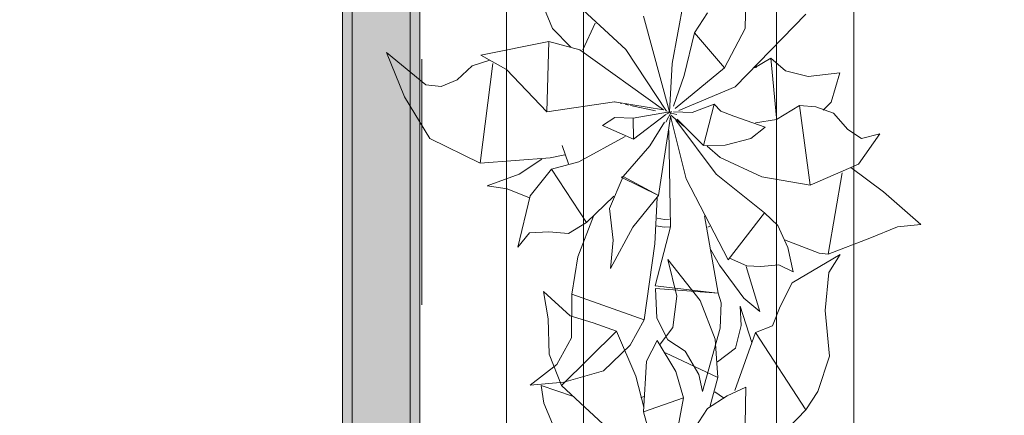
# Model space of a CAD drawing. Header units: millimetres. Extents: x -14761 to 157739, y -22400 to 107990.
# Tile 106 of 256: x 73444 to 74719, y 56573 to 57086. Entities that reach past the tile are written whole.
import ezdxf

# ---------------------------------------------------------------- set-up
doc = ezdxf.new("R2010")
doc.units = ezdxf.units.MM
doc.header["$MEASUREMENT"] = 0
doc.linetypes.add('Штриховая', pattern=[564.444447, 282.222223, -282.222223])
for name, color, linetype in [('Интерьер - Мебель', 7, 'Continuous'), ('Конструктив - стены бассейнов жб нов', 7, 'Continuous'), ('Элемент Модели - Зона', 7, 'Continuous')]:
    doc.layers.add(name, color=color, linetype=linetype)

msp = doc.modelspace()

# ---------------------------------------------------------------- hatches: boundary and pattern name
at = {"layer": 'Конструктив - стены бассейнов жб нов', "linetype": 'Continuous', "lineweight": 0, "true_color": 0x000000}
for points in [[(73874.5, 54312.5), (73874.5, 59730), (73862, 59730), (73862, 54312.5)], [(73949.5, 54300), (73949.5, 59730), (73874.5, 59730), (73874.5, 54300)], [(73962, 59730), (73949.5, 59730), (73949.5, 54225), (73962, 54225)]]:
    msp.add_hatch(color=18, dxfattribs=at).paths.add_polyline_path(points)

# ---------------------------------------------------------------- linework, layer by layer
at = {"layer": 'Интерьер - Мебель', "color": 7, "linetype": 'Continuous', "lineweight": 15}
for p, q in [((74074.1, 57218.1), (74074.1, 55718.1)), ((74524.1, 55718.1), (74524.1, 57218.1)), ((74174.1, 57118.1), (74174.1, 55818.1)), ((74424.1, 55818.1), (74424.1, 57118.1))]:
    msp.add_line(p, q, dxfattribs=at)
at = {"layer": 'Интерьер - Мебель', "color": 252, "linetype": 'Continuous', "lineweight": 5}
for p, q in [((74145.4, 57124), (74228.9, 57046.9)), ((74145.4, 57124), (74228.9, 57046.9)), ((74383.3, 57074.2), (74384.2, 57122.2)), ((74383.3, 57074.2), (74384.2, 57122.2)), ((74288.6, 57028.5), (74303.5, 57108.3)), ((74288.6, 57028.5), (74303.5, 57108.3)), ((74122.4, 57101.3), (74133.7, 57074.3)), ((74122.4, 57101.3), (74133.7, 57074.3)), ((74317.6, 57068.5), (74334.4, 57094.3)), ((74317.6, 57068.5), (74334.4, 57094.3)), ((74173.2, 57046.4), (74189.2, 57081.1)), ((74173.2, 57046.4), (74189.2, 57081.1)), ((74251.7, 57090), (74285.3, 56966.1)), ((74251.7, 57090), (74285.3, 56966.1)), ((74370.3, 56998.5), (74461.7, 57092.5)), ((74370.3, 56998.5), (74461.7, 57092.5)), ((74133.7, 57074.3), (74157.6, 57050)), ((74133.7, 57074.3), (74157.6, 57050)), ((74304.4, 57013.1), (74317.6, 57068.5)), ((74304.4, 57013.1), (74317.6, 57068.5)), ((74317.6, 57068.5), (74356.7, 57023.1)), ((74317.6, 57068.5), (74356.7, 57023.1)), ((74356.7, 57023.1), (74383.3, 57074.2)), ((74356.7, 57023.1), (74383.3, 57074.2)), ((74040.8, 57039.4), (74129, 57057.4)), ((74040.8, 57039.4), (74129, 57057.4)), ((74126.3, 56966.2), (74129, 57057.4)), ((74126.3, 56966.2), (74129, 57057.4)), ((74129, 57057.4), (74169, 57046.4)), ((74129, 57057.4), (74169, 57046.4)), ((73918.8, 57042.9), (73942.2, 56985.6)), ((73918.8, 57042.9), (73969.6, 57001.2)), ((73918.8, 57042.9), (73942.2, 56985.6)), ((73918.8, 57042.9), (73969.6, 57001.2)), ((74169, 57046.4), (74277.7, 56968.8)), ((74169, 57046.4), (74277.7, 56968.8)), ((74228.9, 57046.9), (74281.6, 56966.8)), ((74228.9, 57046.9), (74281.6, 56966.8)), ((74029.8, 57025.7), (74052.6, 57033)), ((74029.8, 57025.7), (74052.6, 57033)), ((74040.8, 57039.4), (74074, 57021.1)), ((74040.8, 57039.4), (74074, 57021.1)), ((74395.4, 57022.9), (74416.7, 57035.5)), ((74395.4, 57022.9), (74416.7, 57035.5)), ((74416.7, 57035.5), (74424, 56958.3)), ((74416.7, 57035.5), (74435.5, 57019.4)), ((74416.7, 57035.5), (74424, 56958.3)), ((74416.7, 57035.5), (74435.5, 57019.4)), ((74010.1, 57007.4), (74029.8, 57025.7)), ((74010.1, 57007.4), (74029.8, 57025.7)), ((74040.2, 56899.5), (74056.5, 57028.5)), ((74040.2, 56899.5), (74056.5, 57028.5)), ((74074, 57021.1), (74126.3, 56966.2)), ((74074, 57021.1), (74126.3, 56966.2)), ((74285.3, 56966.1), (74288.6, 57028.5)), ((74285.3, 56966.1), (74288.6, 57028.5)), ((74292.5, 56970.3), (74356.7, 57023.1)), ((74292.5, 56970.3), (74356.7, 57023.1)), ((74397.1, 57026.5), (74398, 57023.7)), ((74397.1, 57026.5), (74398, 57023.7)), ((74435.5, 57019.4), (74465, 57011.8)), ((74435.5, 57019.4), (74465, 57011.8)), ((73989.5, 56999.1), (74010.1, 57007.4)), ((73989.5, 56999.1), (74010.1, 57007.4)), ((74290.4, 56973.6), (74304.4, 57013.1)), ((74290.4, 56973.6), (74304.4, 57013.1)), ((74465, 57011.8), (74505.9, 57016.4)), ((74465, 57011.8), (74505.9, 57016.4)), ((74494.5, 56978.6), (74505.9, 57016.4)), ((74494.5, 56978.6), (74505.9, 57016.4)), ((73969.6, 57001.2), (73989.5, 56999.1)), ((73969.6, 57001.2), (73989.5, 56999.1)), ((74297.2, 56967.6), (74370.3, 56998.5)), ((74297.2, 56967.6), (74370.3, 56998.5)), ((73942.2, 56985.6), (73974.8, 56931.3)), ((73942.2, 56985.6), (73974.8, 56931.3)), ((74126.3, 56966.2), (74214.1, 56979.1)), ((74126.3, 56966.2), (74214.1, 56979.1)), ((74214.1, 56979.1), (74277.7, 56968.8)), ((74214.1, 56979.1), (74277.7, 56968.8)), ((74214.6, 56978.8), (74215.7, 56978.6)), ((74214.6, 56978.8), (74215.7, 56978.6)), ((74484.5, 56968.4), (74494.5, 56978.6)), ((74484.5, 56968.4), (74494.5, 56978.6)), ((74221.3, 56977.3), (74223.5, 56976.9)), ((74221.3, 56977.3), (74223.5, 56976.9)), ((74228, 56975.9), (74232.4, 56974.9)), ((74228, 56975.9), (74232.4, 56974.9)), ((74234.7, 56974.4), (74267, 56967.4)), ((74234.7, 56974.4), (74267, 56967.4)), ((74238.2, 56957.8), (74285.3, 56966.1)), ((74238.2, 56957.8), (74285.3, 56966.1)), ((74280.4, 56952.7), (74287.9, 56966.6)), ((74280.4, 56952.7), (74287.9, 56966.6)), ((74281.3, 56963), (74287.9, 56966.6)), ((74281.3, 56963), (74287.9, 56966.6)), ((74284.2, 56965.2), (74285.3, 56966.1)), ((74284.2, 56965.2), (74285.3, 56966.1)), ((74290.7, 56966), (74314.7, 56965.3)), ((74290.7, 56966), (74314.7, 56965.3)), ((74314.7, 56965.3), (74343, 56976.1)), ((74314.7, 56965.3), (74343, 56976.1)), ((74329.5, 56922.3), (74343, 56976.1)), ((74329.5, 56922.3), (74343, 56976.1)), ((74343, 56976.1), (74352, 56967)), ((74343, 56976.1), (74352, 56967)), ((74352, 56967), (74368.7, 56960.5)), ((74352, 56967), (74368.7, 56960.5)), ((74424, 56956.1), (74453.6, 56974.1)), ((74424, 56956.1), (74453.6, 56974.1)), ((74453.6, 56974.1), (74467.4, 56871.1)), ((74453.6, 56974.1), (74474.9, 56972.4)), ((74453.6, 56974.1), (74467.4, 56871.1)), ((74453.6, 56974.1), (74474.9, 56972.4)), ((74474.9, 56972.4), (74497.6, 56964.3)), ((74474.9, 56972.4), (74497.6, 56964.3)), ((74198.4, 56948.5), (74214.3, 56958.7)), ((74198.4, 56948.5), (74214.3, 56958.7)), ((74214.3, 56958.7), (74238.2, 56957.8)), ((74214.3, 56958.7), (74238.2, 56957.8)), ((74238.2, 56957.8), (74238.5, 56930.6)), ((74238.2, 56957.8), (74238.5, 56930.6)), ((74238.5, 56930.6), (74280.7, 56962.7)), ((74238.5, 56930.6), (74280.7, 56962.7)), ((74270.9, 56857.5), (74286.8, 56959.6)), ((74270.9, 56857.5), (74286.8, 56959.6)), ((74282.4, 56965.6), (74284.7, 56965.1)), ((74282.4, 56965.6), (74284.7, 56965.1)), ((74286.7, 56960.5), (74306.7, 56879.2)), ((74286.7, 56960.5), (74306.7, 56879.2)), ((74287, 56964.5), (74294.9, 56962.6)), ((74287, 56964.5), (74294.9, 56962.6)), ((74287, 56961.7), (74303.9, 56947.3)), ((74287, 56961.7), (74303.9, 56947.3)), ((74293.4, 56955.3), (74345.9, 56885)), ((74293.4, 56955.3), (74345.9, 56885)), ((74295.1, 56956.4), (74329.5, 56922.3)), ((74295.1, 56956.4), (74329.5, 56922.3)), ((74368.7, 56960.5), (74409.4, 56946.2)), ((74368.7, 56960.5), (74409.4, 56946.2)), ((74396.5, 56951.8), (74424, 56956.1)), ((74396.5, 56951.8), (74424, 56956.1)), ((74497.6, 56964.3), (74516.1, 56943)), ((74497.6, 56964.3), (74516.1, 56943)), ((74198.4, 56948.5), (74238.5, 56930.6)), ((74198.4, 56948.5), (74238.5, 56930.6)), ((74259.8, 56922.1), (74279, 56952.5)), ((74259.8, 56922.1), (74279, 56952.5)), ((74284.5, 56941.7), (74286.6, 56816.8)), ((74284.5, 56941.7), (74286.6, 56816.8)), ((74390.8, 56931.4), (74409.4, 56946.2)), ((74390.8, 56931.4), (74409.4, 56946.2)), ((74516.1, 56943), (74533.8, 56931.6)), ((74516.1, 56943), (74533.8, 56931.6)), ((73974.8, 56931.3), (74040.2, 56899.5)), ((73974.8, 56931.3), (74040.2, 56899.5)), ((74168.1, 56901.3), (74228, 56933.9)), ((74168.1, 56901.3), (74228, 56933.9)), ((74357.3, 56922.7), (74390.8, 56931.4)), ((74357.3, 56922.7), (74390.8, 56931.4)), ((74529.9, 56898), (74557.7, 56937.5)), ((74529.9, 56898), (74557.7, 56937.5)), ((74533.8, 56931.6), (74557.7, 56937.5)), ((74533.8, 56931.6), (74557.7, 56937.5)), ((74146.5, 56922.5), (74154.7, 56898.6)), ((74146.5, 56922.5), (74154.7, 56898.6)), ((74225.2, 56882.1), (74259.8, 56922.1)), ((74225.2, 56882.1), (74259.8, 56922.1)), ((74329.5, 56922.3), (74357.3, 56922.7)), ((74329.5, 56922.3), (74357.3, 56922.7)), ((74334, 56921.5), (74350.9, 56907)), ((74334, 56921.5), (74350.9, 56907)), ((74040.2, 56899.5), (74130.7, 56906.3)), ((74040.2, 56899.5), (74130.7, 56906.3)), ((74090.7, 56885), (74120.1, 56904.8)), ((74090.7, 56885), (74120.1, 56904.8)), ((74130.7, 56906.3), (74149.8, 56910.3)), ((74130.7, 56906.3), (74149.8, 56910.3)), ((74350.9, 56907), (74405.1, 56881.8)), ((74350.9, 56907), (74405.1, 56881.8)), ((74105, 56857.2), (74132.5, 56891.6)), ((74105, 56857.2), (74132.5, 56891.6)), ((74132.5, 56891.6), (74168.1, 56901.3)), ((74132.5, 56891.6), (74168.1, 56901.3)), ((74132.5, 56891.6), (74178, 56822.6)), ((74132.5, 56891.6), (74178, 56822.6)), ((74467.4, 56871.1), (74529.9, 56898)), ((74467.4, 56871.1), (74529.9, 56898)), ((74520.2, 56893.8), (74562.6, 56862.5)), ((74520.2, 56893.8), (74562.6, 56862.5)), ((74049.3, 56870), (74090.7, 56885)), ((74049.3, 56870), (74090.7, 56885)), ((74207.6, 56840.6), (74225.2, 56882.1)), ((74207.6, 56840.6), (74225.2, 56882.1)), ((74222.6, 56881.2), (74225.2, 56882.1)), ((74222.6, 56881.2), (74225.2, 56882.1)), ((74222.6, 56881.2), (74270.9, 56857.5)), ((74222.6, 56881.2), (74270.9, 56857.5)), ((74225.2, 56882.1), (74270.9, 56857.5)), ((74225.2, 56882.1), (74270.9, 56857.5)), ((74306.7, 56879.2), (74361.3, 56774)), ((74306.7, 56879.2), (74361.3, 56774)), ((74345.9, 56885), (74408.2, 56835.1)), ((74345.9, 56885), (74408.2, 56835.1)), ((74405.1, 56881.8), (74467.4, 56871.1)), ((74405.1, 56881.8), (74467.4, 56871.1)), ((74490.8, 56781.5), (74508.9, 56886.8)), ((74490.8, 56781.5), (74508.9, 56886.8)), ((74049.3, 56870), (74075.2, 56866.4)), ((74049.3, 56870), (74075.2, 56866.4)), ((74075.2, 56866.4), (74103.8, 56854.7)), ((74075.2, 56866.4), (74103.8, 56854.7)), ((74088.7, 56790.6), (74105, 56857.2)), ((74088.7, 56790.6), (74105, 56857.2)), ((74178, 56822.6), (74213.4, 56856.5)), ((74178, 56822.6), (74213.4, 56856.5)), ((74237.9, 56816.3), (74270.9, 56857.5)), ((74237.9, 56816.3), (74270.9, 56857.5)), ((74266.2, 56794.7), (74269.5, 56854.7)), ((74266.2, 56794.7), (74269.5, 56854.7)), ((74562.6, 56862.5), (74610.8, 56819.9)), ((74562.6, 56862.5), (74610.8, 56819.9)), ((74207.6, 56840.6), (74212.2, 56799.5)), ((74207.6, 56840.6), (74212.2, 56799.5)), ((74166.6, 56778.1), (74186.9, 56830.7)), ((74166.6, 56778.1), (74186.9, 56830.7)), ((74269.4, 56828.2), (74278.7, 56826.3)), ((74269.4, 56828.2), (74278.7, 56826.3)), ((74278.7, 56826.3), (74285.2, 56826.7)), ((74278.7, 56826.3), (74285.2, 56826.7)), ((74330.8, 56831.3), (74348.3, 56730.7)), ((74330.8, 56831.3), (74348.3, 56730.7)), ((74361.3, 56774), (74408.2, 56835.1)), ((74361.3, 56774), (74408.2, 56835.1)), ((74408.2, 56835.1), (74425.7, 56818.5)), ((74408.2, 56835.1), (74425.7, 56818.5)), ((74154.6, 56808.3), (74178, 56822.6)), ((74154.6, 56808.3), (74178, 56822.6)), ((74209, 56762.7), (74237.9, 56816.3)), ((74209, 56762.7), (74237.9, 56816.3)), ((74266.8, 56740.3), (74286.6, 56816.8)), ((74266.8, 56740.3), (74286.6, 56816.8)), ((74268.1, 56818.3), (74278.2, 56816.3)), ((74268.1, 56818.3), (74278.2, 56816.3)), ((74278.2, 56816.3), (74286, 56816.8)), ((74278.2, 56816.3), (74286, 56816.8)), ((74335.1, 56816.6), (74337.4, 56818)), ((74335.1, 56816.6), (74337.4, 56818)), ((74425.7, 56818.5), (74438.7, 56790.3)), ((74425.7, 56818.5), (74438.7, 56790.3)), ((74544.9, 56802.2), (74580.7, 56817.1)), ((74544.9, 56802.2), (74580.7, 56817.1)), ((74580.7, 56817.1), (74610.8, 56819.9)), ((74580.7, 56817.1), (74610.8, 56819.9)), ((74088.7, 56790.6), (74104.2, 56809.2)), ((74088.7, 56790.6), (74104.2, 56809.2)), ((74104.2, 56809.2), (74129, 56810.4)), ((74104.2, 56809.2), (74129, 56810.4)), ((74129, 56810.4), (74154.6, 56808.3)), ((74129, 56810.4), (74154.6, 56808.3)), ((74434.4, 56799.9), (74479.3, 56782.9)), ((74434.4, 56799.9), (74479.3, 56782.9)), ((74490.8, 56781.5), (74544.9, 56802.2)), ((74490.8, 56781.5), (74544.9, 56802.2)), ((74209, 56762.7), (74212.2, 56799.5)), ((74209, 56762.7), (74212.2, 56799.5)), ((74252.5, 56696.5), (74266.2, 56794.7)), ((74252.5, 56696.5), (74266.2, 56794.7)), ((74438.7, 56790.3), (74445.5, 56758.4)), ((74438.7, 56790.3), (74445.5, 56758.4)), ((74158.9, 56729.6), (74166.6, 56778.1)), ((74158.9, 56729.6), (74166.6, 56778.1)), ((74283.2, 56774.5), (74294.7, 56727.1)), ((74283.2, 56774.5), (74325.2, 56721.5)), ((74283.2, 56774.5), (74294.7, 56727.1)), ((74283.2, 56774.5), (74325.2, 56721.5)), ((74338.9, 56787.1), (74350.2, 56767.1)), ((74338.9, 56787.1), (74350.2, 56767.1)), ((74362.9, 56776.1), (74385.3, 56766.4)), ((74362.9, 56776.1), (74385.3, 56766.4)), ((74444.4, 56744.4), (74506.2, 56781.2)), ((74444.4, 56744.4), (74506.2, 56781.2)), ((74479.3, 56782.9), (74490.8, 56781.5)), ((74479.3, 56782.9), (74490.8, 56781.5)), ((74491.7, 56757.8), (74506.2, 56781.2)), ((74491.7, 56757.8), (74506.2, 56781.2)), ((74350.2, 56767.1), (74381.7, 56724.4)), ((74350.2, 56767.1), (74381.7, 56724.4)), ((74384.6, 56765.7), (74402.2, 56707.1)), ((74384.6, 56765.7), (74402.2, 56707.1)), ((74385.3, 56766.4), (74403.6, 56765.4)), ((74385.3, 56766.4), (74403.6, 56765.4)), ((74403.6, 56765.4), (74426.8, 56767.8)), ((74403.6, 56765.4), (74426.8, 56767.8)), ((74426.8, 56767.8), (74445.5, 56758.4)), ((74426.8, 56767.8), (74445.5, 56758.4)), ((74486.9, 56708.6), (74491.7, 56757.8)), ((74486.9, 56708.6), (74491.7, 56757.8)), ((74266.8, 56740.3), (74343.9, 56731.2)), ((74266.8, 56740.3), (74343.9, 56731.2)), ((74267.4, 56737.1), (74268.8, 56698.4)), ((74267.4, 56737.1), (74348.3, 56730.7)), ((74267.4, 56737.1), (74268.8, 56698.4)), ((74267.4, 56737.1), (74348.3, 56730.7)), ((74428.7, 56713.8), (74444.4, 56744.4)), ((74428.7, 56713.8), (74444.4, 56744.4)), ((74122, 56733), (74128.2, 56697.5)), ((74122, 56733), (74156.6, 56701.5)), ((74122, 56733), (74128.2, 56697.5)), ((74122, 56733), (74156.6, 56701.5)), ((74158.5, 56673.2), (74158.9, 56729.6)), ((74158.5, 56673.2), (74158.9, 56729.6)), ((74158.9, 56729.6), (74252.5, 56696.5)), ((74158.9, 56729.6), (74252.5, 56696.5)), ((74289.6, 56686.2), (74294.7, 56727.1)), ((74289.6, 56686.2), (74294.7, 56727.1)), ((74348.3, 56730.7), (74352.3, 56718.3)), ((74348.3, 56730.7), (74352.3, 56718.3)), ((74381.7, 56724.4), (74402.2, 56707.1)), ((74381.7, 56724.4), (74402.2, 56707.1)), ((74325.2, 56721.5), (74344.3, 56671.4)), ((74325.2, 56721.5), (74344.3, 56671.4)), ((74351, 56685.5), (74352.3, 56718.3)), ((74351, 56685.5), (74352.3, 56718.3)), ((74377, 56714.2), (74378.2, 56689)), ((74377, 56714.2), (74392, 56667)), ((74377, 56714.2), (74378.2, 56689)), ((74377, 56714.2), (74392, 56667)), ((74418.8, 56688.4), (74428.7, 56713.8)), ((74418.8, 56688.4), (74428.7, 56713.8)), ((74156.6, 56701.5), (74186.5, 56692.3)), ((74156.6, 56701.5), (74186.5, 56692.3)), ((74268.8, 56698.4), (74283.1, 56670.6)), ((74268.8, 56698.4), (74283.1, 56670.6)), ((74486.9, 56708.6), (74492.7, 56649.1)), ((74486.9, 56708.6), (74492.7, 56649.1)), ((74128.2, 56697.5), (74129.6, 56652)), ((74128.2, 56697.5), (74129.6, 56652)), ((74186.5, 56692.3), (74216.7, 56681.6)), ((74186.5, 56692.3), (74216.7, 56681.6)), ((74234.4, 56663.5), (74252.5, 56696.5)), ((74234.4, 56663.5), (74252.5, 56696.5)), ((74273.2, 56664.8), (74289.6, 56686.2)), ((74273.2, 56664.8), (74289.6, 56686.2)), ((74328.2, 56603.3), (74351, 56685.5)), ((74328.2, 56603.3), (74351, 56685.5)), ((74370.6, 56659.4), (74378.2, 56689)), ((74370.6, 56659.4), (74378.2, 56689)), ((74396.9, 56679.7), (74418.8, 56688.4)), ((74396.9, 56679.7), (74418.8, 56688.4)), ((74139.5, 56638.2), (74158.5, 56673.2)), ((74139.5, 56638.2), (74158.5, 56673.2)), ((74145.4, 56611), (74216.7, 56681.6)), ((74145.4, 56611), (74216.7, 56681.6)), ((74216.7, 56681.6), (74241.8, 56623.2)), ((74216.7, 56681.6), (74241.8, 56623.2)), ((74370.1, 56604.7), (74396.9, 56679.7)), ((74370.1, 56604.7), (74396.9, 56679.7)), ((74396.9, 56679.7), (74461.7, 56579.5)), ((74396.9, 56679.7), (74461.7, 56579.5)), ((74199.8, 56630.2), (74234.4, 56663.5)), ((74199.8, 56630.2), (74234.4, 56663.5)), ((74255.6, 56642.9), (74269.5, 56669.5)), ((74255.6, 56642.9), (74269.5, 56669.5)), ((74269.5, 56669.5), (74293.4, 56629.5)), ((74269.5, 56669.5), (74293.4, 56629.5)), ((74283.1, 56670.6), (74305.8, 56655.7)), ((74283.1, 56670.6), (74305.8, 56655.7)), ((74344.3, 56671.4), (74348.1, 56621.5)), ((74344.3, 56671.4), (74348.1, 56621.5)), ((74129.6, 56652), (74145.4, 56611)), ((74129.6, 56652), (74145.4, 56611)), ((74280.2, 56653.7), (74348.1, 56621.5)), ((74280.2, 56653.7), (74348.1, 56621.5)), ((74305.8, 56655.7), (74323.4, 56625.6)), ((74305.8, 56655.7), (74323.4, 56625.6)), ((74347.7, 56642), (74370.6, 56659.4)), ((74347.7, 56642), (74370.6, 56659.4)), ((74477.5, 56603.3), (74492.7, 56649.1)), ((74477.5, 56603.3), (74492.7, 56649.1)), ((74104.7, 56611.7), (74139.5, 56638.2)), ((74104.7, 56611.7), (74139.5, 56638.2)), ((74251.7, 56576.9), (74255.6, 56642.9)), ((74251.7, 56576.9), (74255.6, 56642.9)), ((74148.5, 56615.5), (74199.8, 56630.2)), ((74148.5, 56615.5), (74199.8, 56630.2)), ((74241.8, 56623.2), (74252, 56582.9)), ((74241.8, 56623.2), (74252, 56582.9)), ((74293.4, 56629.5), (74303.5, 56595.2)), ((74293.4, 56629.5), (74303.5, 56595.2)), ((74323.4, 56625.6), (74328.2, 56603.3)), ((74323.4, 56625.6), (74328.2, 56603.3)), ((74337.9, 56584.8), (74348.1, 56621.5)), ((74337.9, 56584.8), (74348.1, 56621.5)), ((74104.7, 56611.7), (74148.5, 56615.5)), ((74104.7, 56611.7), (74148.5, 56615.5)), ((74118.9, 56611), (74122.4, 56588.3)), ((74118.9, 56611), (74159.9, 56597.2)), ((74118.9, 56611), (74122.4, 56588.3)), ((74118.9, 56611), (74159.9, 56597.2)), ((74145.4, 56611), (74228.9, 56533.8)), ((74145.4, 56611), (74228.9, 56533.8)), ((74360.1, 56598), (74384.2, 56609.2)), ((74360.1, 56598), (74384.2, 56609.2)), ((74383.3, 56561.2), (74384.2, 56609.2)), ((74383.3, 56561.2), (74384.2, 56609.2)), ((74248.4, 56595.5), (74252.8, 56596.9)), ((74248.4, 56595.5), (74252.8, 56596.9)), ((74334.4, 56581.3), (74360.1, 56598)), ((74334.4, 56581.3), (74360.1, 56598)), ((74344, 56603.1), (74355.2, 56595.4)), ((74344, 56603.1), (74355.2, 56595.4)), ((74461.7, 56579.5), (74477.5, 56603.3)), ((74461.7, 56579.5), (74477.5, 56603.3)), ((74122.4, 56588.3), (74133.7, 56561.3)), ((74122.4, 56588.3), (74133.7, 56561.3)), ((74251.7, 56576.9), (74303.5, 56595.2)), ((74251.7, 56576.9), (74303.5, 56595.2)), ((74288.6, 56515.5), (74303.5, 56595.2)), ((74288.6, 56515.5), (74303.5, 56595.2)), ((74251.7, 56576.9), (74285.3, 56453.1)), ((74251.7, 56576.9), (74285.3, 56453.1)), ((74317.6, 56555.5), (74334.4, 56581.3)), ((74317.6, 56555.5), (74334.4, 56581.3)), ((74370.3, 56485.4), (74461.7, 56579.5)), ((74370.3, 56485.4), (74461.7, 56579.5))]:
    msp.add_line(p, q, dxfattribs=at)
at = {"layer": 'Конструктив - стены бассейнов жб нов', "color": 251, "linetype": 'Continuous', "lineweight": 20, "true_color": 0x575757}
for p, q in [((73874.5, 59730), (73874.5, 54300)), ((73949.5, 54300), (73949.5, 59730))]:
    msp.add_line(p, q, dxfattribs=at)
at = {"layer": 'Конструктив - стены бассейнов жб нов', "color": 251, "linetype": 'Continuous', "lineweight": 20, "true_color": 0x575757, "flags": 128}
for points in [[(73862, 59730), (73862, 54312.5)], [(73962, 54212.5), (73962, 59730)]]:
    msp.add_lwpolyline(points, dxfattribs=at)
at = {"layer": 'Элемент Модели - Зона', "color": 7, "linetype": 'Штриховая', "lineweight": 15, "flags": 128}
for points in [[(36150, 44957.4), (36110, 44957.4), (36110, 36320), (41880.3, 36320), (41880.3, 39141.6), (45142.5, 42405.1), (45156.7, 42391), (45156.7, 42420), (63300, 42420), (63300, 42400), (77399.7, 42400), (77399.7, 42420), (114081.4, 42420), (117316.7, 39176.5), (117320.1, 38841.9), (117320.1, 36305), (117360, 36305), (117360, 34300), (117120, 34300), (117120, 35700), (116700, 35700), (116700, 36100), (108300, 36100), (108300, 35700), (107700, 35700), (107700, 36100), (99320, 36100), (99320, 26970), (107700, 26970), (107700, 27650), (108300, 27650), (108300, 26460), (112380, 26460), (112380, 27370), (112500, 27370), (112500, 21180.1), (117120, 21180.1), (117120, 26250), (116650, 26250), (116650, 27750), (117120, 27750), (117120, 32800), (117360, 32800), (117360, 20150.1), (117120, 20150.1), (117120, 20940.1), (99320, 20940.1), (99320, 14650.1), (117120, 14650.1), (117120, 17700.1), (116700.1, 17700.1), (116700.1, 18325.6), (117120, 18325.6), (117120, 18650.1), (117360, 18650.1), (117360, 18320.1), (120850, 18320.1), (120850, 37205.1), (120238.9, 37205.1), (120238.9, 45000), (125700, 45000), (125700, 45300), (126300, 45300), (126300, 45000), (141025, 45000), (141025, 45100), (140125, 45100), (140125, 47500), (132700, 47500), (132700, 53680), (130530, 53680), (130530, 54300), (129182.9, 54300), (126300, 54300), (126300, 53700), (125700, 53700), (125700, 54212.5), (124799.8, 54212.5), (117300, 54212.5), (117300, 53700), (116700, 53700), (116700, 54212.5), (108300, 54212.5), (108300, 53700), (107700, 53700), (107700, 54212.5), (99300, 54212.5), (99300, 53700), (98700, 53700), (98700, 54212.5), (90650, 54212.5), (90650, 53700), (90050, 53700), (89950, 53700), (89950, 48632.8), (77450.1, 48632.8), (77450.1, 53800), (77450.1, 61690), (77460.1, 61690), (77460.1, 67850), (74720, 67850), (74720, 59730), (73964.5, 59730), (73964.5, 54212), (72300.1, 54212), (72300.1, 53700), (71700.1, 53700), (71700.1, 54212), (63300, 54212), (63300, 53700), (62700, 53700), (62700, 54212), (61025, 54212), (61025, 46500), (61025, 45000), (54300, 45000), (54300, 44700), (53700, 44700), (53700, 45000), (45300, 45000), (45300, 44700), (44700, 44700), (44700, 45000), (36750, 45000), (36750, 44700), (36150, 44700)], [(67625, 54200), (69125, 54200), (69125, 54212), (71700.1, 54212), (71700.1, 54300), (72300.1, 54300), (72300.1, 54212), (73964.5, 54212), (73964.5, 59730), (67625, 59730)]]:
    msp.add_lwpolyline(points, close=True, dxfattribs=at)

doc.saveas('drawing.dxf')
